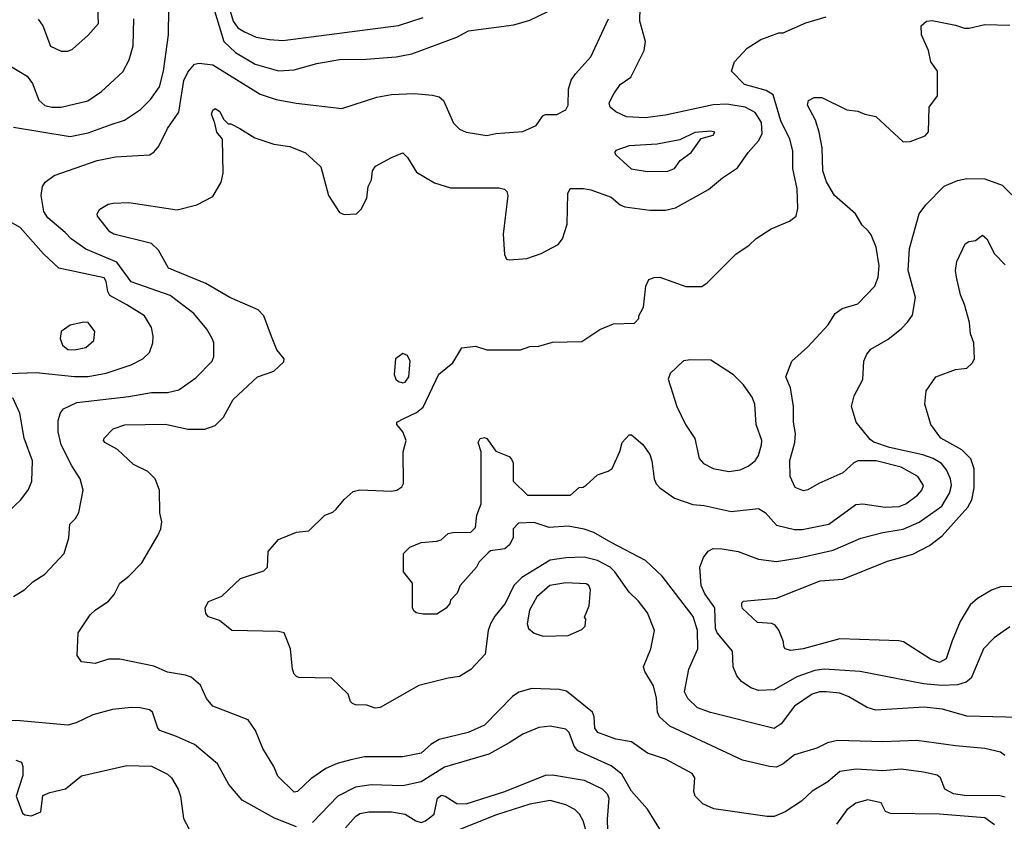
# Model space of a CAD drawing. Extents: x 501367 to 657802, y 482273 to 547541.
# Tile 74 of 256: x 546802 to 551151, y 496744 to 500282. Entities that reach past the tile are written whole.
import ezdxf

# ---------------------------------------------------------------- set-up
doc = ezdxf.new("R2010")
doc.units = 0

msp = doc.modelspace()

# ---------------------------------------------------------------- linework, layer by layer
at = {"layer": '0CON20XD'}
for points in [[(546775, 499806.9), (547025, 499766.2), (547105, 499782), (547202.5, 499817.5), (547265, 499838.1), (547335.4, 499884.6), (547380.8, 499929.2), (547419.5, 499985), (547438, 500055), (547459.1, 500215), (547462, 500445)], [(546884.2, 500284.2), (546904, 500255), (546938.8, 500165), (546985, 500142.5), (547015, 500142.5), (547035, 500151.2), (547105, 500212.9), (547150, 500265), (547142.5, 500435)], [(547651.8, 500355), (547704.1, 500185), (547755, 500136.7), (547841.9, 500085), (547945, 500055.3), (548015, 500060.8), (548115, 500088.2), (548215, 500105.4), (548332.2, 500107.8), (548465, 500117.7), (548535, 500131.5), (548733.3, 500205), (548785, 500232.9), (548985, 500259.5), (549055, 500279.5), (549135, 500317.5)], [(547724.2, 500345), (547745, 500274.5), (547766.1, 500246.1), (547795, 500227.9), (547847.5, 500205), (547906, 500194), (547965, 500190), (548475, 500256), (548585, 500291.2)], [(548264.7, 497015.3), (548205, 496999.1), (548155, 496976.7), (548088.9, 496931.1), (548030, 496875), (548015, 496872), (547942.4, 496942.4), (547924.3, 496985), (547876, 497065), (547844.3, 497145), (547811.2, 497191.2), (547655, 497251.4), (547627.8, 497285), (547601.4, 497345), (547559.4, 497379.4), (547535, 497388.9), (547455, 497402.2), (547395, 497428.1), (547245, 497459.2), (547195, 497458.8), (547135, 497440), (547075, 497446.7), (547056.7, 497475), (547060, 497575), (547114, 497655), (547135, 497676), (547194.5, 497715.5), (547219.2, 497745), (547245, 497794.2), (547284, 497825), (547342.5, 497885), (547412, 498005), (547425.8, 498035), (547430, 498065), (547420.8, 498105), (547420, 498205), (547401.2, 498255), (547367.6, 498287.6), (547305, 498318), (547233.8, 498385), (547178, 498415), (547172.5, 498425), (547176, 498435), (547215, 498476), (547266.1, 498493.9), (547446.4, 498496.4), (547545.7, 498474.3), (547620, 498475), (547665, 498490), (547702.9, 498527.1), (547745.8, 498605), (547852.5, 498705), (547925, 498730), (547968.3, 498771.7), (547970, 498785), (547938.8, 498825), (547915, 498883.8), (547880.5, 498975), (547855, 499001.5), (547730, 499055), (547625, 499117.5), (547460, 499185), (547415.6, 499265), (547385, 499294.5), (547218, 499335), (547200.8, 499345), (547146, 499415), (547143.8, 499425), (547156.7, 499445), (547193.2, 499466.8), (547215, 499472.5), (547285, 499474.3), (547497.5, 499442.5), (547585, 499464), (547655, 499501.2), (547692, 499565), (547701.2, 499605), (547697.5, 499755), (547672.5, 499785), (547663.8, 499825), (547649.2, 499865), (547655, 499882.5), (547665, 499890), (547685.9, 499875.9), (547702.5, 499842.5), (547722.5, 499822.5), (547735, 499822.5), (547775, 499802), (547840.6, 499760.6), (547925, 499731.9), (547995, 499721.9), (548065, 499694.2), (548131.7, 499631.7), (548165.7, 499505), (548215, 499431.2), (548235, 499421.2), (548290, 499425), (548311.2, 499445), (548335.6, 499494.4), (548342, 499545), (548356, 499575), (548361.2, 499615), (548373.8, 499635), (548445, 499674), (548495, 499693.3), (548515, 499673.3), (548555, 499608), (548635, 499561.9), (548705, 499539.2), (548919.2, 499539.2), (548943.9, 499533.9), (548953.9, 499523.9), (548958, 499505), (548937.8, 499335), (548943.8, 499245), (548952.5, 499225), (548965, 499221.2), (549042.4, 499227.6), (549105, 499249.4), (549180.6, 499289.4), (549200, 499315), (549220.9, 499379.1), (549223.8, 499515), (549233.6, 499536.4), (549293.1, 499536.9), (549325, 499530.6), (549415, 499498.6), (549454, 499465), (549475, 499455.6), (549585, 499440.5), (549655, 499440.5), (549699.1, 499450.9), (549845, 499532.5), (549905.9, 499584.1), (549972.9, 499627.1), (550019.2, 499695), (550065, 499746.9), (550081.4, 499778.6), (550078.2, 499828.2), (550051.4, 499871.4), (550006.3, 499896.3), (549925, 499908.3), (549865, 499906.6), (549655, 499860.8), (549565, 499848.4), (549483.2, 499853.2), (549436, 499875), (549410.8, 499895), (549406, 499915), (549426, 499955), (549455, 499996), (549501.7, 500028.3), (549560, 500145), (549565.7, 500185.7), (549540.8, 500275), (549542.9, 500335)], [(546755, 500081.1), (546835, 500032.5), (546859.4, 499999.4), (546887.1, 499927.1), (546913.4, 499903.4), (546945, 499895.3), (546985, 499895.3), (547103, 499923), (547163.6, 499965), (547258, 500052), (547285.4, 500105), (547303.9, 500166.1), (547306.7, 500285)], [(546775, 497736), (546825, 497766), (546859.7, 497800.3), (546914, 497835), (546998.6, 497925), (547020, 497995), (547024, 498055), (547049.5, 498080.5), (547063.2, 498106.8), (547083.1, 498205), (547070, 498255), (547032.3, 498312.3), (546985.3, 498405.3), (546971.9, 498461.9), (546972.2, 498512.2), (546983.3, 498546.7), (546996, 498564), (547055, 498591.8), (547285, 498618.1), (547385, 498636.5), (547455, 498636.2), (547505, 498647.3), (547579.8, 498700.2), (547652.9, 498775), (547659.4, 498795), (547660, 498855), (547652.5, 498875), (547628.5, 498915), (547571.5, 498985), (547466.7, 499065), (547295, 499124.4), (547232.1, 499212.1), (547095, 499268.8), (547030, 499315), (547003, 499343), (546927.3, 499407.3), (546908.4, 499435), (546896.9, 499505), (546903.5, 499545), (546915.2, 499564.8), (546955.3, 499594.7), (547145, 499660.4), (547225, 499676.2), (547375, 499685.4), (547395, 499696.4), (547416.9, 499723.1), (547455, 499801.5), (547505.8, 499874.2), (547526.9, 500013.1), (547545, 500050.4), (547575, 500085.4), (547595, 500090), (547655, 500082.4), (547865, 499952.7), (547935, 499928.7), (548023.4, 499913.4), (548225, 499890), (548380.5, 499939.5), (548445, 499951.3), (548545, 499955.4), (548625, 499948.9), (548655, 499940.8), (548674, 499925), (548718.8, 499825), (548745, 499798.8), (548774.5, 499784.5), (548865, 499770), (548905, 499780), (549025, 499788.8), (549083.3, 499815), (549113, 499857), (549125, 499862.5), (549175, 499863.8), (549215, 499883.8), (549224.3, 499905), (549226.4, 499975), (549238.2, 500015), (549256.6, 500043.4), (549325, 500118), (549402.5, 500285)], [(551153.6, 497033.6), (551135, 497049.1), (551065, 497064.5), (550935, 497076.2), (550765, 497100), (550615, 497094.7), (550415, 497100), (550369.9, 497090.1), (550323.7, 497066.3), (550225, 497036.2), (550175, 496996.5), (550145, 496982.9), (550114.7, 496984.7), (549995, 497012.7), (549674.1, 497164.1), (549628.2, 497205), (549619.4, 497225), (549615, 497286.7), (549601.6, 497341.6), (549562.9, 497405), (549556.9, 497425), (549590.5, 497505), (549606.5, 497585), (549575, 497663.1), (549535.4, 497715), (549494.8, 497754.8), (549431.3, 497845), (549410, 497865), (549354, 497894), (549295, 497909.3), (549215, 497907.1), (549145, 497895.6), (549020.7, 497819.3), (548984.8, 497785), (548946.9, 497705), (548900.5, 497649.5), (548881.4, 497615), (548871.9, 497585), (548858.3, 497481.7), (548795, 497414.2), (548745, 497382.5), (548695, 497375.7), (548565, 497342.5), (548395, 497246.2), (548372.3, 497242.3), (548335, 497256.2), (548285, 497257.5), (548273, 497263), (548263, 497273), (548252.5, 497305), (548180, 497375), (548035, 497377.5), (548025, 497382.5), (548015, 497392.5), (548007.5, 497415), (547998, 497505), (547970, 497575), (547945, 497581.2), (547740, 497585), (547685, 497630), (547636.2, 497646.2), (547625, 497660), (547621.2, 497685), (547636.2, 497713.8), (547695, 497736.7), (547777.5, 497815), (547881.2, 497848.8), (547896.7, 497865), (547900, 497935), (547945, 497986.7), (548025, 498020), (548080, 498025), (548150, 498095), (548185, 498107.5), (548199.5, 498120.5), (548235.8, 498164.2), (548275, 498198.8), (548305, 498207.1), (548445, 498200), (548467.5, 498205), (548489.5, 498220.5), (548497.5, 498235), (548496.4, 498373.6), (548510, 498425), (548495, 498462.5), (548467.5, 498495), (548467.5, 498505), (548498.6, 498521.4), (548555, 498548), (548585, 498572), (548653.6, 498716.4), (548715, 498767.5), (548755, 498833.3), (548815, 498840), (548865, 498823.8), (549015, 498823.8), (549055, 498838.8), (549095, 498840), (549155, 498858), (549285, 498861.2), (549365, 498913.8), (549425, 498938.8), (549517.5, 498942.5), (549537.5, 498962.5), (549537.5, 498975), (549557.3, 499012.7), (549567.5, 499105), (549581.2, 499135), (549605, 499144.2), (549630, 499145), (549745, 499103.3), (549815.9, 499104.1), (549839.5, 499120.5), (549965, 499246.7), (550025, 499286), (550055, 499316), (550121.7, 499358.3), (550202.5, 499392.5), (550232, 499415), (550239.5, 499450.5), (550236.2, 499535), (550217.5, 499625), (550217.4, 499702.6), (550204.6, 499754.6), (550164.8, 499834.8), (550130, 499950), (550099.8, 499969.8), (550003.3, 499995), (549946.7, 500055), (549958.8, 500095), (550015, 500156), (550076.1, 500193.9), (550155, 500223.3), (550175, 500223.8), (550275, 500267.5), (550365, 500294.2)], [(551215, 497202), (550985, 497207.3), (550878.7, 497238.7), (550797.6, 497247.6), (550584, 497234), (550545.9, 497245.9), (550465, 497292.5), (550425, 497308.7), (550364.7, 497314.7), (550335, 497314.7), (550302.5, 497305), (550225, 497251.8), (550165.8, 497174.2), (550135, 497152.5), (549853.1, 497223.1), (549796.2, 497245), (549754, 497285), (549739.2, 497315), (549758.5, 497415), (549798.2, 497505), (549796.7, 497585), (549777, 497647), (549640.6, 497825), (549565.8, 497895), (549414.7, 497974.7), (549338.9, 498018.9), (549295, 498032.9), (549225, 498045.8), (549140.5, 498040.5), (549075, 498062.5), (549005, 498060), (548982.5, 498035), (548982.5, 497995), (548965.9, 497964.1), (548945, 497946.7), (548882.5, 497937.5), (548871.7, 497928.3), (548831.7, 497888.3), (548820, 497865), (548747.5, 497785), (548735, 497750), (548705, 497720), (548702.5, 497705), (548685.9, 497684.1), (548645, 497657.5), (548585, 497657.5), (548553.6, 497663.6), (548543, 497673), (548537.5, 497685), (548537.5, 497795), (548497.5, 497845), (548497.5, 497925), (548525, 497953.8), (548575, 497973.8), (548645, 497980), (548663.6, 497986.4), (548695, 498013.3), (548715, 498018.8), (548795, 498020), (548815, 498040), (548821.2, 498095), (548840, 498145), (548840, 498375), (548826.7, 498415), (548836.4, 498433.6), (548855, 498438), (548865, 498433.8), (548905, 498376.7), (548963.8, 498353.8), (548975, 498342.5), (548982.5, 498325), (548982.5, 498245), (549045, 498182.5), (549235, 498182.5), (549273, 498217), (549291.7, 498218.3), (549305, 498227.5), (549355, 498273.3), (549401.7, 498288.3), (549419.5, 498300.5), (549453.8, 498376.2), (549463.3, 498415), (549495, 498448.8), (549505, 498448.8), (549555, 498406.7), (549585, 498362.5), (549594.2, 498335), (549604, 498255), (549613.4, 498233.4), (549630, 498215), (549695, 498170), (549775, 498141.4), (549825, 498136.9), (549945, 498110.5), (550065, 498124.3), (550095, 498106), (550145, 498050.6), (550225, 498030.9), (550258.6, 498031.4), (550376.2, 498055), (550495, 498142), (550525.8, 498144.2), (550625, 498129.7), (550686.3, 498133.7), (550715.7, 498145), (550767.6, 498182.4), (550787.3, 498205), (550794.5, 498225), (550769.4, 498265), (550695, 498305.9), (550585, 498333.9), (550505, 498334.3), (550486.2, 498325), (550438.3, 498281.7), (550332.5, 498235), (550283.9, 498206.1), (550265, 498202), (550227.3, 498217.3), (550205.6, 498265.6), (550204, 498336), (550226.5, 498415), (550229.5, 498455), (550219.5, 498505), (550220, 498575), (550206.7, 498656.7), (550186.7, 498705), (550213.3, 498775), (550282.7, 498837.3), (550373.3, 498935), (550403.8, 498985), (550435, 499006.2), (550505, 499028), (550579.2, 499105), (550594.4, 499145.6), (550597.8, 499195), (550585, 499277.5), (550562.7, 499332.7), (550549.7, 499349.7), (550524, 499375), (550494, 499425), (550401.9, 499505), (550365.4, 499565.4), (550349.6, 499615), (550346.2, 499716.2), (550333.1, 499785), (550317.8, 499837.8), (550282, 499905), (550286.7, 499925), (550311.7, 499938.3), (550345, 499938), (550455, 499884), (550505, 499878), (550535, 499864), (550583.9, 499853.9), (550705, 499743.3), (550735, 499743.8), (550801.2, 499768.8), (550817, 499787), (550820, 499895), (550856.2, 499945), (550856.2, 500055), (550826.1, 500096.1), (550816, 500145), (550786.2, 500215), (550783.8, 500255), (550807.5, 500275), (550832.3, 500277.7), (550935, 500258), (550975, 500243.8), (550995.7, 500244.3), (551065, 500260), (551175, 500258)], [(549575, 499611.1), (549665, 499613.3), (549693.8, 499625), (549720.2, 499659.8), (549767.5, 499695), (549812.7, 499757.3), (549865, 499772), (549872.5, 499785), (549855, 499790), (549785, 499784.2), (549717.9, 499752.1), (549618.1, 499731.9), (549495, 499724.7), (549436, 499705), (549430, 499695), (549436, 499685), (549503.8, 499623.8), (549575, 499611.1)], [(551175, 497601.2), (551107, 497553), (551059.2, 497505), (551005.3, 497374.7), (550982.6, 497357.4), (550944.3, 497345.7), (550875, 497342.6), (550795, 497349.6), (550515, 497404), (550355, 497414.8), (550315, 497408.8), (550235, 497380.8), (550135, 497323.5), (550065, 497320.7), (550032.4, 497332.4), (549990.4, 497360.4), (549969.2, 497385), (549954, 497425), (549950, 497495), (549882.5, 497575), (549875.8, 497595), (549872, 497685), (549828.2, 497748.2), (549812.3, 497785), (549806.4, 497865), (549822.4, 497907.6), (549843.6, 497936.4), (549865, 497947.1), (549905, 497946), (549975.5, 497934.5), (550065, 497900.4), (550145, 497890), (550245, 497905.7), (550395, 497939.8), (550517.2, 497992.8), (550615, 498018.8), (550705, 498032.7), (550775, 498063.6), (550875.7, 498134.3), (550908.7, 498191.3), (550918.1, 498225), (550913.4, 498255), (550896.3, 498295), (550873.1, 498323.1), (550836.5, 498345), (550791.7, 498361.7), (550643.8, 498393.8), (550575, 498416.4), (550558.7, 498428.7), (550496.9, 498505), (550475.7, 498575), (550488.3, 498621.7), (550527, 498693), (550530.5, 498775), (550544, 498806), (550562.1, 498827.9), (550638.8, 498871.2), (550695, 498916.7), (550724.1, 498945.9), (550745, 498978), (550758.7, 499055), (550727.3, 499175), (550732.4, 499272.4), (550775.5, 499425), (550804.5, 499465), (550885, 499547.3), (550945, 499571.8), (550985, 499580.9), (551065, 499579.4), (551141.1, 499551.1), (551229.4, 499465)], [(546755, 498720.5), (546875, 498724.6), (547045, 498707.5), (547105, 498707.1), (547185, 498722), (547295, 498758.5), (547346.2, 498785), (547375, 498813.3), (547390, 498855), (547392.5, 498885), (547385, 498922.5), (547352.9, 498975), (547275, 499022.7), (547200.8, 499065), (547192.1, 499082.1), (547185, 499126.7), (547175, 499141.9), (546975, 499184.4), (546907.9, 499247.9), (546805, 499364.4), (546746.9, 499396.9)], [(551255, 497781.5), (551135, 497778.9), (551095, 497764.3), (551032.4, 497727.6), (551000.7, 497699.3), (550955.7, 497625), (550920.8, 497540.8), (550895, 497461.2), (550865, 497444), (550825, 497459.2), (550706.1, 497536.1), (550685, 497540.6), (550425, 497549.5), (550262.5, 497505), (550206.8, 497496.8), (550183.3, 497505), (550176.7, 497515), (550175.9, 497535.9), (550155, 497587.5), (550139.5, 497609.5), (550125, 497616.2), (550061.7, 497621.7), (549995, 497683.3), (549991.2, 497695), (549992.3, 497707.7), (550000, 497715), (550145, 497728.6), (550337.5, 497805), (550437.4, 497812.6), (550635, 497891.9), (550746.9, 497923.1), (550821.2, 497961.2), (550876.6, 498003.4), (550990.6, 498129.4), (551007.3, 498162.7), (551018.7, 498215), (551018.8, 498298.8), (551002.8, 498342.8), (550963, 498383), (550871.2, 498435), (550826.7, 498495), (550800, 498585), (550806.1, 498643.9), (550848.8, 498705), (550935, 498738), (550985, 498744), (551010, 498765), (551020, 498785), (551016.2, 498855), (551001.2, 498895), (550998, 498945), (550976, 499025), (550957.3, 499067.3), (550940, 499145), (550936.2, 499175), (550941.2, 499215), (550978.3, 499291.7), (550995, 499302.5), (551023.3, 499306.7), (551055, 499330), (551074.1, 499314.1), (551108.3, 499248.3), (551155, 499200)], [(547045, 498824.7), (547095, 498835.4), (547129.5, 498865), (547134.5, 498905), (547105, 498945.6), (547085, 498946.9), (547025, 498933.2), (546986.2, 498905), (546980.4, 498875), (546991.5, 498845), (547015, 498825.4), (547045, 498824.7)], [(548495, 498679.2), (548505, 498682.5), (548521.1, 498705), (548526.5, 498775), (548515, 498798.8), (548495, 498808), (548461.8, 498785), (548456.7, 498715), (548463.2, 498695), (548475, 498685.4), (548495, 498679.2)], [(549935, 498288.2), (549985, 498294.6), (550019.3, 498310.7), (550051.1, 498335), (550065, 498358), (550079.4, 498405), (550080, 498425), (550055.4, 498495), (550049.2, 498585), (550036.9, 498615), (549999.3, 498669.3), (549954.7, 498714.7), (549855, 498779.2), (549765, 498780.8), (549734.3, 498775.7), (549675, 498720), (549666, 498695), (549704.5, 498575), (549743.8, 498495), (549785, 498432.5), (549803.8, 498345), (549822.5, 498322.5), (549865, 498300), (549935, 498288.2)], [(546725.3, 498084.7), (546808.1, 498161.9), (546841.9, 498208.1), (546856.5, 498245), (546858.2, 498335), (546822.2, 498435), (546803.2, 498545), (546772.5, 498612.5)], [(549115, 497560), (549225, 497564), (549285, 497590), (549300, 497605), (549302.5, 497635), (549297.5, 497645), (549318, 497695), (549324.2, 497765), (549315.7, 497785), (549305, 497791.5), (549215, 497795.4), (549144.2, 497785), (549085.8, 497735), (549054.4, 497675), (549043.8, 497615), (549050, 497595), (549074.3, 497574.3), (549115, 497560)], [(551155, 496850), (551125, 496857.8), (550985, 496855.8), (550926.2, 496865), (550888.8, 496885), (550870, 496935), (550855, 496946.5), (550795, 496960.8), (550695, 496973.5), (550615, 496966.7), (550496.7, 496973.3), (550425, 496963.8), (550371.7, 496918.3), (550303, 496877), (550255, 496833.1), (550182.9, 496785), (550135, 496764.6), (550104, 496764), (549868.9, 496798.9), (549820.2, 496820.2), (549786, 496855), (549780, 496875), (549784.3, 496935), (549772, 496955), (549655, 497018.1), (549575, 497044.5), (549504.7, 497094.7), (549435, 497106.4), (549356, 497135), (549342.9, 497155), (549340, 497205), (549332, 497225), (549217.6, 497317.6), (549185, 497325.7), (549065, 497329.5), (549006.9, 497313.1), (548979.2, 497295), (548855, 497168.5), (548783.8, 497135), (548655, 497104.6), (548618, 497082), (548575, 497043.8), (548495, 497027.9), (548325, 497027.5), (548264.7, 497015.3)], [(548025, 496718.6), (547927.2, 496757.2), (547785, 496836.5), (547725.9, 496905.9), (547676.6, 496996.6), (547575, 497082.5), (547495, 497117.1), (547421.2, 497145), (547412.5, 497155), (547388.5, 497225), (547375, 497235.4), (547334, 497244), (547294, 497246), (547212.6, 497237.4), (547125.9, 497214.1), (547052.3, 497177.7), (547015, 497167.2), (546805, 497186.8), (546665, 497188.9)], [(549636.6, 496696.6), (549575, 496797.1), (549505, 496876.7), (549461.4, 496951.4), (549415, 496988.1), (549267.5, 497055), (549250.8, 497075), (549229.4, 497135), (549215, 497150), (549145, 497164.1), (549095, 497158), (549025, 497128.2), (548965, 497090.3), (548875, 497040.3), (548678.2, 496981.8), (548575, 496917.5), (548495, 496900.2), (548355, 496904.7), (548285, 496893.5), (548207.9, 496855), (548095, 496738.2)], [(546785, 497013.3), (546810, 497005), (546816.2, 496985), (546816.2, 496945), (546786.7, 496855), (546815, 496780), (546825, 496771.9), (546855, 496767.5), (546896.2, 496785), (546905, 496856.7), (546935, 496870.8), (547005, 496886.7), (547075.8, 496944.2), (547275, 496989.5), (547385, 496986.5), (547455, 496951.9), (547472.9, 496935), (547502.9, 496885), (547512.9, 496855), (547526.1, 496756.1), (547574, 496665)], [(548241.5, 496715), (548285, 496764.5), (548305, 496777.7), (548345, 496784.6), (548444.6, 496784.6), (548504.6, 496774.6), (548552, 496745), (548575, 496737.7), (548595, 496745.4), (548632.5, 496775), (548647.1, 496845), (548665, 496858.2), (548681.2, 496855), (548732.8, 496822.8), (548775, 496821.2), (548945, 496875.3), (549125, 496947.8), (549155, 496949.2), (549295, 496924.6), (549375, 496886.2), (549397.1, 496865), (549403.8, 496845), (549397.7, 496752.3), (549399.5, 496650.5)], [(549305.2, 496695.2), (549291.4, 496745), (549275, 496775.5), (549255, 496796), (549215, 496816.7), (549145, 496835.7), (549055, 496818.5), (548907.7, 496772.3), (548735, 496702.3)], [(551108.1, 496728.1), (551065, 496758.7), (550864.8, 496775.2), (550647.9, 496777.9), (550626.1, 496786.1), (550607.5, 496825), (550548.3, 496838.3), (550495, 496823.8), (550455, 496794.4), (550409.5, 496730.5)]]:
    msp.add_lwpolyline(points, dxfattribs=at)

doc.saveas('drawing.dxf')
